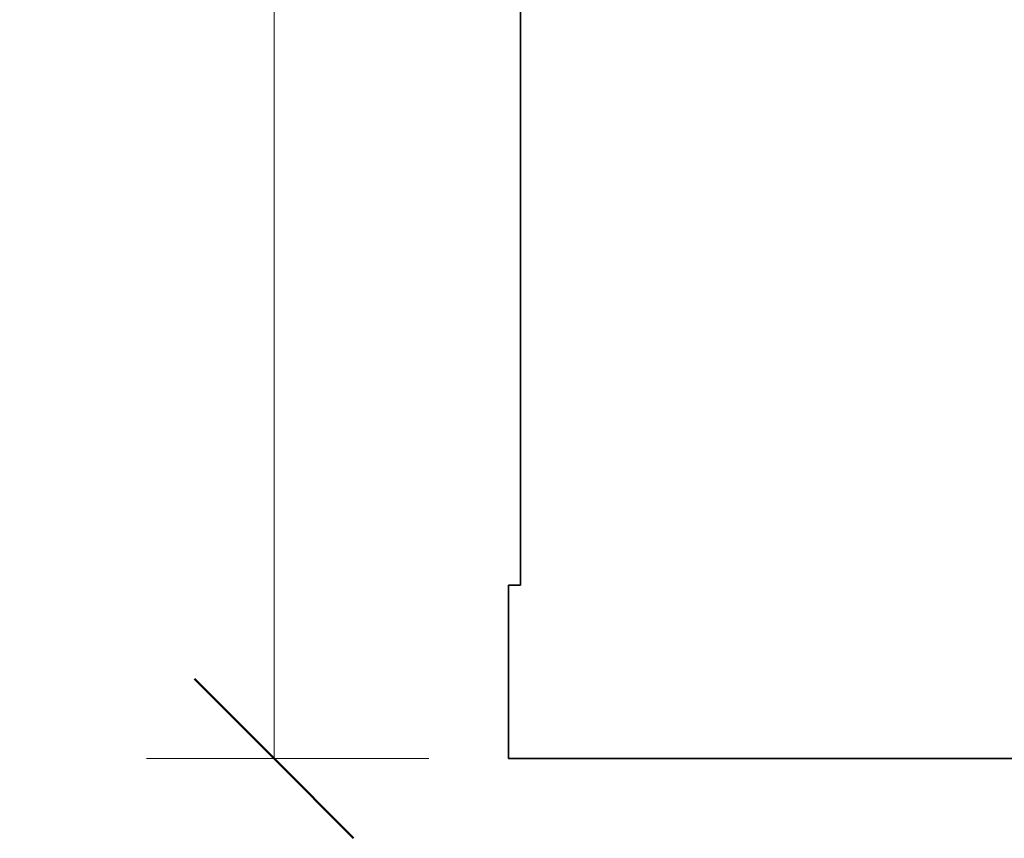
# Model space of a CAD drawing. Header units: metres. Extents: x -8.4 to -0.4, y -17.3 to -5.5.
# Tile 1 of 8: x -8.4 to -7, y -16.2 to -15. Entities that reach past the tile are written whole.
import ezdxf

# ---------------------------------------------------------------- set-up
doc = ezdxf.new("R2010")
doc.units = ezdxf.units.M
for name, color, linetype, lineweight in [('A-ANNO-DIMS', 211, 'Continuous', 9), ('A-ANNO-DIMS-75', 211, 'Continuous', 9), ('A-WALL', 113, 'Continuous', 18)]:
    doc.layers.add(name, color=color, linetype=linetype, lineweight=lineweight)
doc.styles.add('Arial', font='arial.ttf', dxfattribs={"height": 0.1875})
doc.dimstyles.new('Diagonal_-_Arial_2_5_mm', dxfattribs={"dimscale": 0.3048, "dimtxt": 0.191299, "dimasz": 0.738189, "dimexe": 0.590551, "dimexo": 0.369094, "dimgap": 0.369094, "dimtad": 1, "dimrnd": 0.01, "dimzin": 0, "dimdsep": 46, "dimtxsty": 'Arial', "dimblk1": 'OBLIQUE', "dimblk2": 'OBLIQUE', "dimsah": 1, "dimcen": 0.09, "dimazin": 0, "dimtfac": 1, "dimtdec": 4, "dimtix": 1, "dimtmove": 0, "dimatfit": 3, "dimfxl": 1, "dimtvp": 1, "dimtfill": 1, "dimtolj": 1, "dimtzin": 0, "dimarcsym": 2})

# ---------------------------------------------------------------- blocks, each defined once
blk = doc.blocks.new('DIMBLOCK2-PRIMERA')
at = {"layer": 'A-ANNO-DIMS-75', "lineweight": 50}
for p, q in [((-8.0493, -6.2618), (-8.1618, -6.1493)), ((-8.0493, -6.2618), (-7.9368, -6.3743)), ((-8.0493, -16.0931), (-8.1618, -15.9806)), ((-8.0493, -16.0931), (-7.9368, -16.2056))]:
    blk.add_line(p, q, dxfattribs=at)
at = {"layer": 'A-ANNO-DIMS-75'}
for p, q in [((-7.8162, -6.2618), (-8.2293, -6.2618)), ((-8.0493, -6.2618), (-8.0493, -16.0931)), ((-8.0493, -6.2618), (-7.8162, -6.2618)), ((-7.8307, -16.0931), (-8.2293, -16.0931)), ((-8.0493, -16.0931), (-7.8307, -16.0931))]:
    blk.add_line(p, q, dxfattribs=at)
at = {"layer": 'A-ANNO-DIMS-75', "color": 0, "insert": (-8.4053, -11.4306), "char_height": 0.1875, "width": 0.607447, "attachment_point": 1, "rotation": 90, "line_spacing_factor": 0.941778, "style": 'Arial', "bg_fill": 3, "box_fill_scale": 1.25, "bg_fill_color": 256, "bg_fill_true_color": 13158600, "bg_fill_transparency": 0}
blk.add_mtext('9.83', dxfattribs=at)
blk = doc.blocks.new('_Oblique')
at = {"color": 0, "linetype": 'ByBlock', "lineweight": -2}
blk.add_line((-0.5, -0.5), (0.5, 0.5), dxfattribs=at)

msp = doc.modelspace()

# ---------------------------------------------------------------- linework, layer by layer
at = {"layer": 'A-WALL', "lineweight": 35}
for p, q in [((-7.7012, -6.5066), (-7.7012, -15.8483)), ((-7.7012, -15.8483), (-7.7182, -15.8483)), ((-7.7182, -15.8483), (-7.7182, -16.0931)), ((-7.7182, -16.0931), (-6.5684, -16.0931))]:
    msp.add_line(p, q, dxfattribs=at)

# ---------------------------------------------------------------- next in the draw order: dimensions: what is measured, and where the dimension line sits
at = {"layer": 'A-ANNO-DIMS'}
dim = msp.add_linear_dim(base=(-8.0493, -16.0931), p1=(-7.7037, -6.2618), p2=(-7.7182, -16.0931), angle=90, dimstyle='Diagonal_-_Arial_2_5_mm', override={"dimpost": '<>', "dimfxl": 9.831362}, dxfattribs=at)
dim.commit()
dim.dimension.update_dxf_attribs({"geometry": 'DIMBLOCK2-PRIMERA', "text_midpoint": (-8.2576, -11.1775)})

doc.saveas('drawing.dxf')
